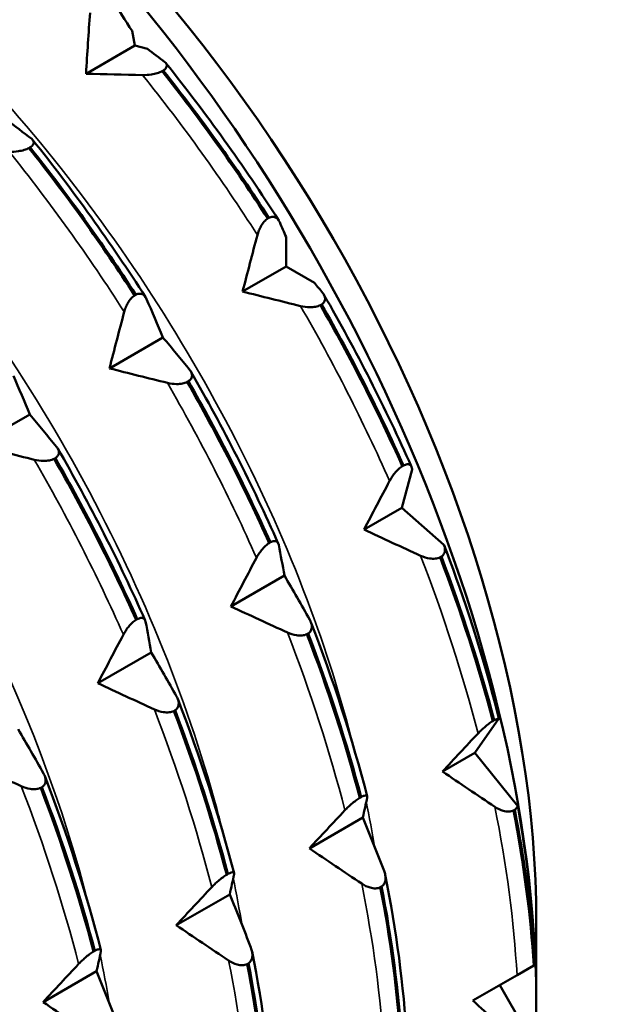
# Model space of a CAD drawing. Header units: millimetres. Extents: x 37 to 189, y 87 to 240.
# Tile 14 of 25: x 183.41 to 188.98, y 119.07 to 128.57. Entities that reach past the tile are written whole.
import ezdxf

# ---------------------------------------------------------------- set-up
doc = ezdxf.new("R2010")
doc.units = ezdxf.units.MM
doc.layers.add('Видимые тонкие (ГОСТ)', color=7, linetype='Continuous', lineweight=35)
doc.layers.add('Видимый контур (ГОСТ)', color=7, linetype='Continuous', lineweight=50)

msp = doc.modelspace()

# ---------------------------------------------------------------- linework, layer by layer
at = {"layer": 'Видимые тонкие (ГОСТ)'}
for points, knots in [([(186.6471, 121.4792), (186.5335, 121.9401), (186.3898, 122.4083), (186.2164, 122.8775), (185.4514, 124.9479), (184.1165, 127.0144), (182.5473, 128.5348)], [6.5674807, 6.5674807, 6.5674807, 6.5674807, 6.7375368, 6.7375368, 6.7375368, 7.4879442, 7.4879442, 7.4879442, 7.4879442]), ([(185.3656, 120.7366), (185.3471, 120.811), (185.3279, 120.8856), (185.3078, 120.9603), (184.7264, 123.1232), (183.4676, 125.4118), (181.8775, 127.1593), (181.6773, 127.3794), (181.4721, 127.5905), (181.263, 127.7921)], [12.850666, 12.850666, 12.850666, 12.850666, 12.8780851, 12.8780851, 12.8780851, 13.6712393, 13.6712393, 13.6712393, 13.7711295, 13.7711295, 13.7711295, 13.7711295]), ([(184.0812, 119.9951), (183.5921, 121.9475), (182.55, 124.0266), (181.1855, 125.725), (180.8043, 126.1996), (180.399, 126.6429), (179.9782, 127.0485)], [19.1338513, 19.1338513, 19.1338513, 19.1338513, 19.8533129, 19.8533129, 19.8533129, 20.0543148, 20.0543148, 20.0543148, 20.0543148])]:
    msp.add_open_spline(points, degree=3, knots=knots, dxfattribs=at)
for points in [[(185.7002, 126.4938), (185.3572, 127.0305), (184.9859, 127.5482), (184.5924, 128.038)], [(184.416, 125.7524), (184.073, 126.289), (183.7017, 126.8068), (183.3082, 127.2966)], [(186.9755, 124.1209), (186.7229, 124.6921), (186.4351, 125.258), (186.1167, 125.8089)], [(185.6913, 123.3795), (185.4387, 123.9507), (185.1509, 124.5166), (184.8325, 125.0675)], [(184.4072, 122.6381), (184.1546, 123.2093), (183.8667, 123.7752), (183.5483, 124.3261)], [(187.8285, 121.6846), (187.6827, 122.2509), (187.4971, 122.826), (187.2746, 123.3999)], [(186.5443, 120.9432), (186.3985, 121.5095), (186.2129, 122.0846), (185.9905, 122.6584)], [(185.2602, 120.2018), (185.1143, 120.7681), (184.9287, 121.3431), (184.7063, 121.917)], [(183.976, 119.4604), (183.8302, 120.0267), (183.6446, 120.6017), (183.4221, 121.1756)], [(186.8334, 120.5743), (186.8084, 120.7263), (186.78, 120.8795), (186.7481, 121.0339)], [(188.2048, 119.353), (188.1748, 119.8753), (188.1032, 120.4198), (187.991, 120.9771)], [(185.5522, 119.8318), (185.5274, 119.9836), (185.499, 120.1368), (185.4671, 120.2911)], [(186.9206, 118.6116), (186.8906, 119.1339), (186.819, 119.6784), (186.7068, 120.2357)], [(184.2696, 119.0894), (184.2446, 119.2414), (184.216, 119.3947), (184.1837, 119.5492)], [(185.6364, 117.8702), (185.6064, 118.3925), (185.5348, 118.937), (185.4226, 119.4943)]]:
    msp.add_open_spline(points, degree=3, dxfattribs=at)
at = {"layer": 'Видимый контур (ГОСТ)'}
for p, q in [((184.4909, 128.4634), (184.5196, 128.3232)), ((184.5196, 128.3232), (184.0471, 128.0504)), ((184.5196, 128.3232), (184.6391, 128.2912)), ((184.7925, 128.0818), (184.7805, 128.0749)), ((183.5083, 127.3404), (183.4963, 127.3334)), ((185.8001, 126.653), (185.8121, 126.6599)), ((185.9767, 126.4755), (185.9767, 126.1908)), ((185.9767, 126.1908), (185.5578, 125.9489)), ((185.9767, 126.1908), (186.2509, 126.0325)), ((184.5159, 125.9115), (184.5279, 125.9185)), ((186.3198, 125.8247), (186.3078, 125.8178)), ((184.7894, 125.5053), (184.2736, 125.2075)), ((185.0356, 125.0833), (185.0236, 125.0764)), ((183.5052, 124.7638), (182.9894, 124.4661)), ((183.7514, 124.3419), (183.7394, 124.3349)), ((187.0982, 124.2635), (187.1102, 124.2705)), ((187.1934, 124.2306), (187.0949, 123.8627)), ((187.0949, 123.8627), (186.7294, 123.6517)), ((187.0949, 123.8627), (187.4997, 123.5037)), ((185.814, 123.5221), (185.826, 123.529)), ((187.4748, 123.3911), (187.4627, 123.3842)), ((185.961, 123.2081), (185.4452, 122.9103)), ((184.5298, 122.7807), (184.5418, 122.7876)), ((186.1906, 122.6497), (186.1786, 122.6427)), ((184.6768, 122.4666), (184.161, 122.1689)), ((184.9064, 121.9083), (184.8944, 121.9013)), ((188.0302, 121.8283), (187.7977, 121.4975)), ((187.9724, 121.8048), (187.9844, 121.8118)), ((187.7977, 121.4975), (187.4858, 121.3174)), ((187.7977, 121.4975), (188.2112, 120.9831)), ((183.6222, 121.1668), (183.6102, 121.1599)), ((186.6882, 121.0634), (186.7002, 121.0703)), ((188.1823, 120.9489), (188.1703, 120.942)), ((186.7174, 120.8738), (186.2016, 120.576)), ((185.404, 120.322), (185.416, 120.3289)), ((186.8981, 120.2075), (186.8861, 120.2006)), ((185.4332, 120.1323), (184.9174, 119.8346)), ((188.391, 119.8688), (188.391, 119.0523)), ((184.1198, 119.5806), (184.1318, 119.5875)), ((185.614, 119.4661), (185.602, 119.4591)), ((188.2048, 119.353), (188.3668, 119.4466)), ((188.3668, 119.4466), (188.3788, 119.4535)), ((188.3788, 119.4535), (188.3827, 119.4557)), ((184.149, 119.3909), (183.6332, 119.0931)), ((187.779, 119.1072), (188.2048, 119.353)), ((188.0375, 119.2564), (188.3828, 118.6583))]:
    msp.add_line(p, q, dxfattribs=at)
for centre, major_axis, start_param, end_param in [((181.0017, 123.3185), (5.225, -9.05), 6.174271, 8.592609), ((181.7089, 123.7267), (-4.725, 8.1839), 3.926991, 5.497787)]:
    msp.add_ellipse(centre, major_axis=major_axis, ratio=0.57735, start_param=start_param, end_param=end_param, dxfattribs=at)
for points in [[(184.3009, 128.7636), (184.3645, 128.664), (184.4279, 128.564), (184.4909, 128.4634)], [(184.0471, 128.0504), (184.059, 128.2467), (184.072, 128.4432), (184.0858, 128.6394)], [(184.6391, 128.2912), (184.6958, 128.2484), (184.752, 128.2054), (184.8075, 128.1622)], [(184.7805, 128.0749), (185.1408, 127.6217), (185.4822, 127.1455), (185.8001, 126.653)], [(185.8121, 126.6599), (185.4942, 127.1524), (185.1528, 127.6286), (184.7925, 128.0818)], [(184.8186, 128.1515), (185.2041, 127.6704), (185.5695, 127.1608), (185.9064, 126.6349)], [(184.5924, 128.038), (184.4105, 128.0417), (184.2286, 128.0458), (184.0471, 128.0504)], [(183.2787, 127.6067), (183.3616, 127.5452), (183.4431, 127.4831), (183.5233, 127.4208)], [(183.5344, 127.41), (183.9199, 126.929), (184.2853, 126.4193), (184.6222, 125.8935)], [(183.4963, 127.3334), (183.8566, 126.8803), (184.198, 126.404), (184.5159, 125.9115)], [(184.5279, 125.9185), (184.21, 126.411), (183.8686, 126.8872), (183.5083, 127.3404)], [(185.9153, 126.618), (185.9359, 126.5706), (185.9564, 126.5231), (185.9767, 126.4755)], [(185.5578, 125.9489), (185.6043, 126.1305), (185.6519, 126.3123), (185.7002, 126.4938)], [(186.2509, 126.0325), (186.278, 125.9994), (186.305, 125.9663), (186.3318, 125.9331)], [(186.1167, 125.8089), (185.9303, 125.8549), (185.7438, 125.9016), (185.5578, 125.9489)], [(186.3426, 125.9175), (186.6544, 125.3768), (186.9378, 124.8194), (187.1864, 124.259)], [(184.6311, 125.8766), (184.6845, 125.7537), (184.7373, 125.6299), (184.7894, 125.5053)], [(186.3078, 125.8178), (186.5983, 125.3095), (186.8629, 124.7889), (187.0982, 124.2635)], [(187.1102, 124.2705), (186.8749, 124.7958), (186.6103, 125.3164), (186.3198, 125.8247)], [(184.2736, 125.2075), (184.3202, 125.3891), (184.3677, 125.5709), (184.416, 125.7524)], [(184.7894, 125.5053), (184.8768, 125.401), (184.9629, 125.2964), (185.0476, 125.1917)], [(183.3469, 125.1351), (183.4003, 125.0123), (183.4531, 124.8885), (183.5052, 124.7638)], [(184.8325, 125.0675), (184.6461, 125.1135), (184.4596, 125.1602), (184.2736, 125.2075)], [(185.0584, 125.1761), (185.3702, 124.6354), (185.6536, 124.078), (185.9022, 123.5176)], [(185.0236, 125.0764), (185.3141, 124.568), (185.5787, 124.0475), (185.814, 123.5221)], [(185.826, 123.529), (185.5908, 124.0544), (185.3261, 124.575), (185.0356, 125.0833)], [(183.5052, 124.7638), (183.5926, 124.6596), (183.6787, 124.555), (183.7634, 124.4503)], [(183.5483, 124.3261), (183.3619, 124.3721), (183.1754, 124.4188), (182.9894, 124.4661)], [(183.7742, 124.4347), (184.086, 123.8939), (184.3695, 123.3366), (184.618, 122.7762)], [(183.7394, 124.3349), (184.0299, 123.8266), (184.2946, 123.3061), (184.5298, 122.7807)], [(184.5418, 122.7876), (184.3066, 123.313), (184.0419, 123.8335), (183.7514, 124.3419)], [(187.1906, 124.2451), (187.1916, 124.2403), (187.1925, 124.2354), (187.1934, 124.2306)], [(186.7294, 123.6517), (186.8107, 123.808), (186.8928, 123.9646), (186.9755, 124.1209)], [(187.2746, 123.3999), (187.0929, 123.483), (186.9109, 123.567), (186.7294, 123.6517)], [(185.9064, 123.5037), (185.9253, 123.406), (185.9436, 123.3074), (185.961, 123.2081)], [(187.5009, 123.5006), (187.5095, 123.4785), (187.5179, 123.4564), (187.5264, 123.4342)], [(187.5264, 123.4342), (187.6865, 123.0142), (187.8719, 122.4653), (188.0302, 121.8283)], [(185.4452, 122.9103), (185.5265, 123.0666), (185.6086, 123.2232), (185.6913, 123.3795)], [(187.4627, 123.3842), (187.6644, 122.8558), (187.835, 122.3268), (187.9724, 121.8048)], [(187.9844, 121.8118), (187.8471, 122.3338), (187.6764, 122.8627), (187.4748, 123.3911)], [(185.961, 123.2081), (186.0439, 123.0664), (186.1254, 122.9244), (186.2056, 122.7826)], [(185.9905, 122.6584), (185.8087, 122.7416), (185.6267, 122.8256), (185.4452, 122.9103)], [(184.6223, 122.7623), (184.6412, 122.6646), (184.6594, 122.566), (184.6768, 122.4666)], [(186.2167, 122.7592), (186.4335, 122.1978), (186.6159, 121.633), (186.7596, 121.0783)], [(184.161, 122.1689), (184.2423, 122.3252), (184.3245, 122.4818), (184.4072, 122.6381)], [(186.1786, 122.6427), (186.3802, 122.1144), (186.5509, 121.5854), (186.6882, 121.0634)], [(186.7002, 121.0703), (186.5629, 121.5923), (186.3923, 122.1213), (186.1906, 122.6497)], [(184.6768, 122.4666), (184.7597, 122.3249), (184.8412, 122.183), (184.9214, 122.0412)], [(184.7063, 121.917), (184.5245, 122.0001), (184.3425, 122.0841), (184.161, 122.1689)], [(184.9326, 122.0178), (185.1494, 121.4564), (185.3317, 120.8916), (185.4755, 120.3368)], [(184.8944, 121.9013), (185.0961, 121.3729), (185.2667, 120.844), (185.404, 120.322)], [(185.416, 120.3289), (185.2787, 120.8509), (185.1081, 121.3799), (184.9064, 121.9083)], [(183.3926, 121.7252), (183.4755, 121.5835), (183.557, 121.4416), (183.6372, 121.2998)], [(187.4858, 121.3174), (187.5994, 121.4396), (187.7138, 121.5622), (187.8285, 121.6846)], [(183.4221, 121.1756), (183.2403, 121.2587), (183.0584, 121.3427), (182.8768, 121.4274)], [(183.6484, 121.2763), (183.8652, 120.715), (184.0475, 120.1502), (184.1913, 119.5954)], [(187.991, 120.9771), (187.8225, 121.0896), (187.6539, 121.2031), (187.4858, 121.3174)], [(183.6102, 121.1599), (183.8119, 120.6315), (183.9825, 120.1026), (184.1198, 119.5806)], [(184.1318, 119.5875), (183.9945, 120.1095), (183.8239, 120.6385), (183.6222, 121.1668)], [(186.7594, 121.0674), (186.7463, 121.0036), (186.7323, 120.939), (186.7174, 120.8738)], [(186.2016, 120.576), (186.3152, 120.6982), (186.4296, 120.8208), (186.5443, 120.9432)], [(188.1703, 120.942), (188.2702, 120.43), (188.336, 119.9292), (188.3668, 119.4466)], [(188.3788, 119.4535), (188.348, 119.9361), (188.2822, 120.4369), (188.1823, 120.9489)], [(188.2112, 120.9831), (188.3049, 120.4603), (188.3623, 119.9488), (188.3827, 119.4557)], [(186.7174, 120.8738), (186.7869, 120.7024), (186.855, 120.531), (186.9219, 120.3599)], [(186.7068, 120.2357), (186.5383, 120.3481), (186.3697, 120.4617), (186.2016, 120.576)], [(185.4753, 120.326), (185.4621, 120.2622), (185.4481, 120.1976), (185.4332, 120.1323)], [(186.9332, 120.3219), (187.0411, 119.7806), (187.1111, 119.249), (187.1418, 118.7393)], [(184.9174, 119.8346), (185.031, 119.9568), (185.1454, 120.0793), (185.2602, 120.2018)], [(186.8861, 120.2006), (186.986, 119.6886), (187.0518, 119.1877), (187.0826, 118.7051)], [(187.0946, 118.7121), (187.0638, 119.1947), (186.998, 119.6955), (186.8981, 120.2075)], [(185.4332, 120.1323), (185.5027, 119.961), (185.5709, 119.7896), (185.6377, 119.6184)], [(185.4226, 119.4943), (185.2542, 119.6067), (185.0856, 119.7202), (184.9174, 119.8346)], [(184.1911, 119.5846), (184.1779, 119.5208), (184.1639, 119.4562), (184.149, 119.3909)], [(185.649, 119.5804), (185.7569, 119.0392), (185.827, 118.5076), (185.8576, 117.9979)], [(183.6332, 119.0931), (183.7468, 119.2154), (183.8612, 119.3379), (183.976, 119.4604)], [(185.602, 119.4591), (185.7019, 118.9472), (185.7676, 118.4463), (185.7984, 117.9637)], [(185.8105, 117.9707), (185.7796, 118.4532), (185.7139, 118.9541), (185.614, 119.4661)], [(184.149, 119.3909), (184.2185, 119.2196), (184.2867, 119.0481), (184.3536, 118.877)], [(184.1385, 118.7528), (183.97, 118.8653), (183.8014, 118.9788), (183.6332, 119.0931)], [(188.2206, 118.7078), (188.0732, 118.8399), (187.9259, 118.9731), (187.779, 119.1072)]]:
    msp.add_open_spline(points, degree=3, dxfattribs=at)
for points, knots in [([(184.8075, 128.1622), (184.8139, 128.1572), (184.819, 128.1518), (184.8257, 128.1404), (184.8275, 128.1345), (184.8274, 128.1204), (184.8244, 128.112), (184.812, 128.0961), (184.8036, 128.0888), (184.7925, 128.0818)], [-0.01992, -0.01992, -0.01992, -0.01992, -0.0151496, -0.0151496, -0.01067577, -0.01067577, -0.00499701, -0.00499701, 0, 0, 0, 0]), ([(184.7805, 128.0749), (184.7671, 128.0677), (184.7515, 128.0616), (184.7167, 128.0509), (184.6977, 128.0468), (184.6507, 128.0394), (184.6213, 128.0375), (184.5924, 128.038)], [-0.0222882, -0.0222882, -0.0222882, -0.0222882, -0.01619445, -0.01619445, -0.00966287, -0.00966287, 0, 0, 0, 0]), ([(183.5233, 127.4208), (183.5297, 127.4158), (183.5348, 127.4104), (183.5415, 127.399), (183.5433, 127.3931), (183.5432, 127.379), (183.5402, 127.3706), (183.5278, 127.3547), (183.5194, 127.3473), (183.5083, 127.3404)], [-0.01992, -0.01992, -0.01992, -0.01992, -0.0151496, -0.0151496, -0.01067581, -0.01067581, -0.00499702, -0.00499702, 0, 0, 0, 0]), ([(183.4963, 127.3334), (183.4829, 127.3263), (183.4674, 127.3202), (183.4325, 127.3095), (183.4135, 127.3054), (183.3665, 127.298), (183.3371, 127.296), (183.3082, 127.2966)], [-0.02228821, -0.02228821, -0.02228821, -0.02228821, -0.01619448, -0.01619448, -0.00966289, -0.00966289, 0, 0, 0, 0]), ([(185.7002, 126.4938), (185.7041, 126.5083), (185.7089, 126.523), (185.7202, 126.5511), (185.7267, 126.5646), (185.7434, 126.5942), (185.7542, 126.6098), (185.777, 126.6353), (185.7883, 126.6454), (185.8001, 126.653)], [-0.01992, -0.01992, -0.01992, -0.01992, -0.0151496, -0.0151496, -0.01067579, -0.01067579, -0.00499702, -0.00499702, 0, 0, 0, 0]), ([(185.8121, 126.6599), (185.8248, 126.6663), (185.837, 126.6694), (185.8606, 126.6697), (185.8716, 126.6664), (185.8952, 126.652), (185.9068, 126.6375), (185.9153, 126.618)], [-0.0222882, -0.0222882, -0.0222882, -0.0222882, -0.01619443, -0.01619443, -0.00966286, -0.00966286, 0, 0, 0, 0]), ([(184.416, 125.7524), (184.4199, 125.7669), (184.4247, 125.7815), (184.4361, 125.8097), (184.4425, 125.8232), (184.4592, 125.8527), (184.47, 125.8683), (184.4928, 125.8939), (184.5042, 125.9039), (184.5159, 125.9115)], [-0.01992, -0.01992, -0.01992, -0.01992, -0.0151496, -0.0151496, -0.01067581, -0.01067581, -0.00499702, -0.00499702, 0, 0, 0, 0]), ([(184.5279, 125.9185), (184.5406, 125.9249), (184.5528, 125.928), (184.5764, 125.9282), (184.5874, 125.9249), (184.611, 125.9106), (184.6226, 125.8961), (184.6311, 125.8766)], [-0.02228821, -0.02228821, -0.02228821, -0.02228821, -0.01619448, -0.01619448, -0.00966289, -0.00966289, 0, 0, 0, 0]), ([(186.3318, 125.9331), (186.3385, 125.9248), (186.344, 125.916), (186.3514, 125.8987), (186.3534, 125.8901), (186.3539, 125.8705), (186.3512, 125.8596), (186.3392, 125.8402), (186.3308, 125.8319), (186.3198, 125.8247)], [-0.01992, -0.01992, -0.01992, -0.01992, -0.0151496, -0.0151496, -0.01067577, -0.01067577, -0.00499701, -0.00499701, 0, 0, 0, 0]), ([(186.3078, 125.8178), (186.2944, 125.8109), (186.2787, 125.8058), (186.2435, 125.7989), (186.2242, 125.7974), (186.1763, 125.7978), (186.1463, 125.8016), (186.1167, 125.8089)], [-0.0222882, -0.0222882, -0.0222882, -0.0222882, -0.01619445, -0.01619445, -0.00966287, -0.00966287, 0, 0, 0, 0]), ([(185.0476, 125.1917), (185.0544, 125.1834), (185.0598, 125.1746), (185.0672, 125.1573), (185.0693, 125.1487), (185.0698, 125.1291), (185.0671, 125.1181), (185.055, 125.0988), (185.0467, 125.0905), (185.0356, 125.0833)], [-0.01992, -0.01992, -0.01992, -0.01992, -0.0151496, -0.0151496, -0.01067581, -0.01067581, -0.00499702, -0.00499702, 0, 0, 0, 0]), ([(185.0236, 125.0764), (185.0102, 125.0695), (184.9945, 125.0644), (184.9593, 125.0575), (184.94, 125.056), (184.8922, 125.0563), (184.8621, 125.0602), (184.8325, 125.0675)], [-0.02228821, -0.02228821, -0.02228821, -0.02228821, -0.01619448, -0.01619448, -0.00966289, -0.00966289, 0, 0, 0, 0]), ([(183.7634, 124.4503), (183.7702, 124.4419), (183.7757, 124.4332), (183.783, 124.4158), (183.7851, 124.4072), (183.7856, 124.3876), (183.7829, 124.3767), (183.7708, 124.3574), (183.7625, 124.3491), (183.7514, 124.3419)], [-0.01992, -0.01992, -0.01992, -0.01992, -0.0151496, -0.0151496, -0.01067581, -0.01067581, -0.00499702, -0.00499702, 0, 0, 0, 0]), ([(183.7394, 124.3349), (183.726, 124.3281), (183.7104, 124.323), (183.6751, 124.316), (183.6558, 124.3145), (183.608, 124.3149), (183.5779, 124.3188), (183.5483, 124.3261)], [-0.02228821, -0.02228821, -0.02228821, -0.02228821, -0.01619448, -0.01619448, -0.00966289, -0.00966289, 0, 0, 0, 0]), ([(187.1102, 124.2705), (187.1226, 124.277), (187.134, 124.2808), (187.1546, 124.2832), (187.1634, 124.2815), (187.1807, 124.2717), (187.1876, 124.2607), (187.1906, 124.2451)], [-0.0222882, -0.0222882, -0.0222882, -0.0222882, -0.01619443, -0.01619443, -0.00966286, -0.00966286, 0, 0, 0, 0]), ([(186.9755, 124.1209), (186.9821, 124.1334), (186.9896, 124.1462), (187.0058, 124.1708), (187.0144, 124.1827), (187.0356, 124.209), (187.0485, 124.223), (187.0741, 124.2466), (187.0862, 124.2561), (187.0982, 124.2635)], [-0.01992, -0.01992, -0.01992, -0.01992, -0.0151496, -0.0151496, -0.01067579, -0.01067579, -0.00499702, -0.00499702, 0, 0, 0, 0]), ([(185.6913, 123.3795), (185.6979, 123.392), (185.7054, 123.4047), (185.7216, 123.4294), (185.7303, 123.4413), (185.7514, 123.4676), (185.7643, 123.4816), (185.7899, 123.5051), (185.802, 123.5146), (185.814, 123.5221)], [-0.01992, -0.01992, -0.01992, -0.01992, -0.0151496, -0.0151496, -0.01067581, -0.01067581, -0.00499702, -0.00499702, 0, 0, 0, 0]), ([(185.826, 123.529), (185.8385, 123.5356), (185.8498, 123.5394), (185.8704, 123.5418), (185.8792, 123.5401), (185.8965, 123.5302), (185.9034, 123.5192), (185.9064, 123.5037)], [-0.02228821, -0.02228821, -0.02228821, -0.02228821, -0.01619448, -0.01619448, -0.00966289, -0.00966289, 0, 0, 0, 0]), ([(187.4997, 123.5037), (187.5016, 123.499), (187.5033, 123.4942), (187.508, 123.4786), (187.5098, 123.4676), (187.5097, 123.4432), (187.5067, 123.43), (187.4943, 123.4076), (187.4858, 123.3985), (187.4748, 123.3911)], [-0.01709888, -0.01709888, -0.01709888, -0.01709888, -0.0151496, -0.0151496, -0.01067577, -0.01067577, -0.00499701, -0.00499701, 0, 0, 0, 0]), ([(187.4627, 123.3842), (187.4493, 123.3775), (187.4338, 123.3734), (187.399, 123.3697), (187.38, 123.3705), (187.3329, 123.3777), (187.3035, 123.3867), (187.2746, 123.3999)], [-0.0222882, -0.0222882, -0.0222882, -0.0222882, -0.01619445, -0.01619445, -0.00966287, -0.00966287, 0, 0, 0, 0]), ([(184.4072, 122.6381), (184.4138, 122.6506), (184.4213, 122.6633), (184.4375, 122.6879), (184.4461, 122.6999), (184.4672, 122.7261), (184.4802, 122.7402), (184.5057, 122.7637), (184.5179, 122.7732), (184.5298, 122.7807)], [-0.01992, -0.01992, -0.01992, -0.01992, -0.0151496, -0.0151496, -0.01067581, -0.01067581, -0.00499702, -0.00499702, 0, 0, 0, 0]), ([(184.5418, 122.7876), (184.5543, 122.7942), (184.5656, 122.7979), (184.5862, 122.8004), (184.595, 122.7986), (184.6123, 122.7888), (184.6193, 122.7778), (184.6223, 122.7623)], [-0.02228821, -0.02228821, -0.02228821, -0.02228821, -0.01619448, -0.01619448, -0.00966289, -0.00966289, 0, 0, 0, 0]), ([(186.2056, 122.7826), (186.212, 122.7713), (186.2171, 122.7597), (186.2238, 122.7371), (186.2256, 122.7261), (186.2255, 122.7017), (186.2225, 122.6886), (186.2101, 122.6662), (186.2017, 122.6571), (186.1906, 122.6497)], [-0.01992, -0.01992, -0.01992, -0.01992, -0.0151496, -0.0151496, -0.01067581, -0.01067581, -0.00499702, -0.00499702, 0, 0, 0, 0]), ([(186.1786, 122.6427), (186.1652, 122.6361), (186.1496, 122.632), (186.1148, 122.6283), (186.0958, 122.6291), (186.0488, 122.6362), (186.0194, 122.6452), (185.9905, 122.6584)], [-0.02228821, -0.02228821, -0.02228821, -0.02228821, -0.01619448, -0.01619448, -0.00966289, -0.00966289, 0, 0, 0, 0]), ([(184.9214, 122.0412), (184.9278, 122.0299), (184.9329, 122.0183), (184.9396, 121.9957), (184.9414, 121.9847), (184.9413, 121.9603), (184.9383, 121.9471), (184.9259, 121.9248), (184.9175, 121.9156), (184.9064, 121.9083)], [-0.01992, -0.01992, -0.01992, -0.01992, -0.0151496, -0.0151496, -0.01067581, -0.01067581, -0.00499702, -0.00499702, 0, 0, 0, 0]), ([(184.8944, 121.9013), (184.881, 121.8947), (184.8655, 121.8905), (184.8306, 121.8868), (184.8116, 121.8877), (184.7646, 121.8948), (184.7352, 121.9038), (184.7063, 121.917)], [-0.02228821, -0.02228821, -0.02228821, -0.02228821, -0.01619448, -0.01619448, -0.00966289, -0.00966289, 0, 0, 0, 0]), ([(187.8285, 121.6846), (187.8377, 121.6944), (187.8477, 121.7045), (187.8684, 121.7244), (187.879, 121.7341), (187.9044, 121.756), (187.9192, 121.768), (187.9474, 121.7888), (187.9603, 121.7975), (187.9724, 121.8048)], [-0.01992, -0.01992, -0.01992, -0.01992, -0.0151496, -0.0151496, -0.01067579, -0.01067579, -0.00499702, -0.00499702, 0, 0, 0, 0]), ([(187.9844, 121.8118), (187.9967, 121.8185), (188.0072, 121.8232), (188.0215, 121.8275), (188.0263, 121.8283), (188.0302, 121.8283)], [-0.0222882, -0.0222882, -0.0222882, -0.0222882, -0.01619443, -0.01619443, -0.01212133, -0.01212133, -0.01212133, -0.01212133]), ([(183.6372, 121.2998), (183.6436, 121.2885), (183.6487, 121.2769), (183.6554, 121.2543), (183.6572, 121.2433), (183.6572, 121.2189), (183.6542, 121.2057), (183.6417, 121.1834), (183.6333, 121.1742), (183.6222, 121.1668)], [-0.01992, -0.01992, -0.01992, -0.01992, -0.0151496, -0.0151496, -0.01067581, -0.01067581, -0.00499702, -0.00499702, 0, 0, 0, 0]), ([(183.6102, 121.1599), (183.5968, 121.1532), (183.5813, 121.1491), (183.5464, 121.1454), (183.5274, 121.1462), (183.4804, 121.1534), (183.451, 121.1624), (183.4221, 121.1756)], [-0.02228821, -0.02228821, -0.02228821, -0.02228821, -0.01619448, -0.01619448, -0.00966289, -0.00966289, 0, 0, 0, 0]), ([(186.5443, 120.9432), (186.5535, 120.953), (186.5635, 120.9631), (186.5842, 120.983), (186.5949, 120.9927), (186.6202, 121.0146), (186.6351, 121.0266), (186.6632, 121.0474), (186.6761, 121.0561), (186.6882, 121.0634)], [-0.01992, -0.01992, -0.01992, -0.01992, -0.0151496, -0.0151496, -0.01067581, -0.01067581, -0.00499702, -0.00499702, 0, 0, 0, 0]), ([(186.7002, 121.0703), (186.7125, 121.0771), (186.723, 121.0817), (186.7408, 121.0871), (186.7476, 121.0875), (186.7591, 121.0839), (186.7615, 121.0775), (186.7594, 121.0674)], [-0.02228821, -0.02228821, -0.02228821, -0.02228821, -0.01619448, -0.01619448, -0.00966289, -0.00966289, 0, 0, 0, 0]), ([(188.1703, 120.942), (188.157, 120.9355), (188.1418, 120.9321), (188.1081, 120.931), (188.09, 120.9336), (188.0453, 120.9462), (188.0178, 120.9592), (187.991, 120.9771)], [-0.0222882, -0.0222882, -0.0222882, -0.0222882, -0.01619445, -0.01619445, -0.00966287, -0.00966287, 0, 0, 0, 0]), ([(188.2112, 120.9831), (188.2104, 120.9814), (188.2095, 120.9796), (188.2022, 120.9663), (188.1935, 120.9565), (188.1823, 120.9489)], [-0.005745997, -0.005745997, -0.005745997, -0.005745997, -0.004997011, -0.004997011, 0, 0, 0, 0]), ([(185.2602, 120.2018), (185.2693, 120.2116), (185.2793, 120.2217), (185.3, 120.2415), (185.3107, 120.2513), (185.336, 120.2732), (185.3509, 120.2852), (185.379, 120.306), (185.3919, 120.3147), (185.404, 120.322)], [-0.01992, -0.01992, -0.01992, -0.01992, -0.0151496, -0.0151496, -0.01067581, -0.01067581, -0.00499702, -0.00499702, 0, 0, 0, 0]), ([(185.416, 120.3289), (185.4283, 120.3357), (185.4388, 120.3403), (185.4566, 120.3457), (185.4634, 120.3461), (185.4749, 120.3425), (185.4774, 120.3361), (185.4753, 120.326)], [-0.02228821, -0.02228821, -0.02228821, -0.02228821, -0.01619448, -0.01619448, -0.00966289, -0.00966289, 0, 0, 0, 0]), ([(186.9219, 120.3599), (186.9273, 120.3462), (186.9313, 120.3323), (186.9362, 120.3056), (186.9371, 120.2927), (186.9353, 120.2645), (186.9315, 120.2496), (186.918, 120.2249), (186.9093, 120.215), (186.8981, 120.2075)], [-0.01992, -0.01992, -0.01992, -0.01992, -0.0151496, -0.0151496, -0.01067581, -0.01067581, -0.00499702, -0.00499702, 0, 0, 0, 0]), ([(186.8861, 120.2006), (186.8728, 120.1941), (186.8576, 120.1907), (186.8239, 120.1896), (186.8058, 120.1922), (186.7612, 120.2047), (186.7336, 120.2178), (186.7068, 120.2357)], [-0.02228821, -0.02228821, -0.02228821, -0.02228821, -0.01619448, -0.01619448, -0.00966289, -0.00966289, 0, 0, 0, 0]), ([(185.6377, 119.6184), (185.6431, 119.6048), (185.6472, 119.5909), (185.652, 119.5642), (185.653, 119.5513), (185.6512, 119.5231), (185.6474, 119.5082), (185.6339, 119.4834), (185.6251, 119.4736), (185.614, 119.4661)], [-0.01992, -0.01992, -0.01992, -0.01992, -0.0151496, -0.0151496, -0.01067581, -0.01067581, -0.00499702, -0.00499702, 0, 0, 0, 0]), ([(183.976, 119.4604), (183.9852, 119.4702), (183.9951, 119.4803), (184.0158, 119.5001), (184.0265, 119.5099), (184.0518, 119.5318), (184.0667, 119.5438), (184.0948, 119.5646), (184.1077, 119.5733), (184.1198, 119.5806)], [-0.01992, -0.01992, -0.01992, -0.01992, -0.0151496, -0.0151496, -0.01067581, -0.01067581, -0.00499702, -0.00499702, 0, 0, 0, 0]), ([(184.1318, 119.5875), (184.1441, 119.5943), (184.1546, 119.5989), (184.1725, 119.6043), (184.1792, 119.6047), (184.1907, 119.601), (184.1932, 119.5947), (184.1911, 119.5846)], [-0.02228821, -0.02228821, -0.02228821, -0.02228821, -0.01619448, -0.01619448, -0.00966289, -0.00966289, 0, 0, 0, 0]), ([(185.602, 119.4591), (185.5886, 119.4526), (185.5734, 119.4493), (185.5398, 119.4482), (185.5216, 119.4508), (185.477, 119.4633), (185.4494, 119.4764), (185.4226, 119.4943)], [-0.02228821, -0.02228821, -0.02228821, -0.02228821, -0.01619448, -0.01619448, -0.00966289, -0.00966289, 0, 0, 0, 0])]:
    msp.add_open_spline(points, degree=3, knots=knots, dxfattribs=at)

doc.saveas('drawing.dxf')
